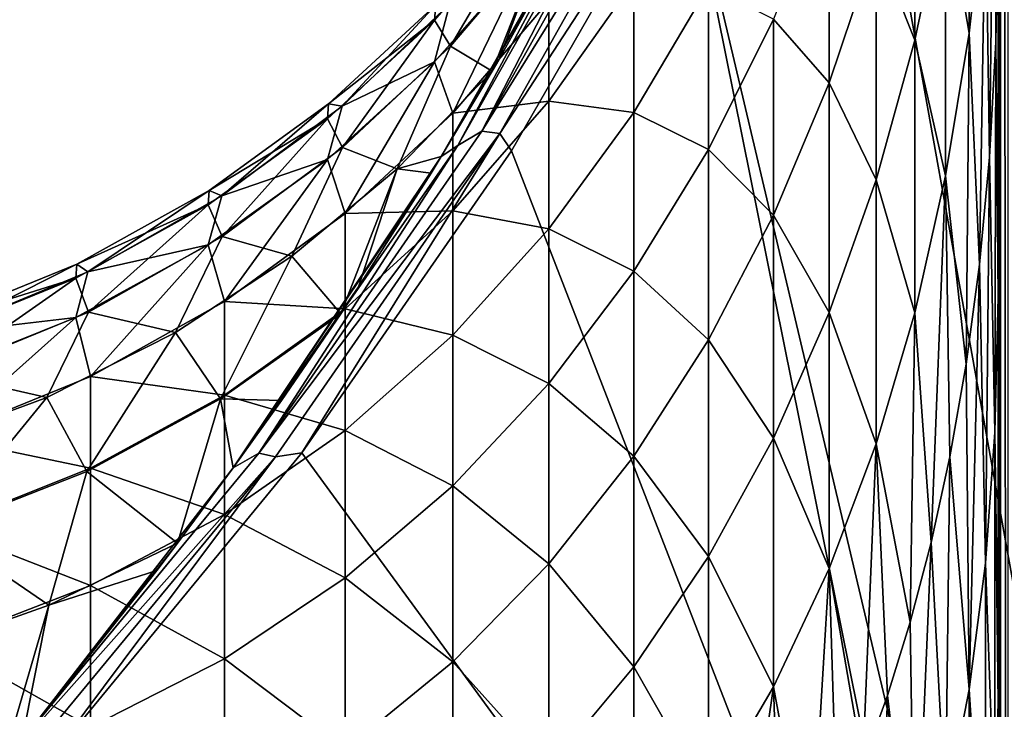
# Model space of a CAD drawing. Header units: millimetres. Extents: x -30 to 76, y -3 to 301.
# Tile 93 of 256: x 66.95 to 71.86, y 85.45 to 88.89. Entities that reach past the tile are written whole.
import ezdxf

# ---------------------------------------------------------------- set-up
doc = ezdxf.new("R2010")
doc.units = ezdxf.units.MM
doc.header["$LTSCALE"] = 81.481481
for name, color, linetype in [('38', 7, 'CONTINUOUS'), ('432', 7, 'CONTINUOUS'), ('56', 7, 'CONTINUOUS'), ('57', 7, 'CONTINUOUS'), ('59', 7, 'CONTINUOUS'), ('68', 7, 'CONTINUOUS')]:
    doc.layers.add(name, color=color, linetype=linetype)

msp = doc.modelspace()

# ---------------------------------------------------------------- linework, layer by layer
at = {"layer": '38', "color": 7, "linetype": 'CONTINUOUS', "true_color": 0xaaaaaa}
for points in [[(71.5346, 92.8972, 0.5453), (71.958, 94.6426, 2.5796), (74.3762, 72.336, -23.4184), (71.5346, 92.8972, 0.5453)], [(70.9707, 91.2766, -1.3435), (71.5346, 92.8972, 0.5453), (74.3762, 72.336, -23.4184), (70.9707, 91.2766, -1.3435)], [(70.2646, 89.7361, -3.1388), (70.9707, 91.2766, -1.3435), (74.3762, 72.336, -23.4184), (70.2646, 89.7361, -3.1388)], [(70.2646, 89.7361, -3.1388), (71.829, 81.9815, -12.1767), (69.4028, 88.235, -4.8885), (70.2646, 89.7361, -3.1388)], [(71.829, 81.9815, -12.1767), (70.2646, 89.7361, -3.1388), (74.3762, 72.336, -23.4184), (71.829, 81.9815, -12.1767)], [(69.4028, 88.235, -4.8885), (71.829, 81.9815, -12.1767), (68.3575, 86.7314, -6.6408), (69.4028, 88.235, -4.8885)], [(68.3575, 86.7314, -6.6408), (71.829, 81.9815, -12.1767), (67.0845, 85.1829, -8.4456), (68.3575, 86.7314, -6.6408)]]:
    msp.add_3dface(points, dxfattribs=at)
at = {"layer": '432', "color": 7, "linetype": 'CONTINUOUS', "true_color": 0xaaaaaa}
for points in [[(71.829, 118.4083, 58.1179), (71.829, 120.7631, 55.7631), (71.829, 87.5073, 26.14), (71.829, 118.4083, 58.1179)], [(71.829, 120.7631, 55.7631), (71.829, 89.3946, 24.3958), (71.829, 87.5917, 26.0677), (71.829, 120.7631, 55.7631)], [(71.829, 120.7631, 55.7631), (71.829, 87.5917, 26.0677), (71.829, 87.5073, 26.14), (71.829, 120.7631, 55.7631)], [(71.829, 117.809, 58.7172), (71.829, 118.4083, 58.1179), (71.829, 85.4863, 27.7324), (71.829, 117.809, 58.7172)], [(71.829, 118.4083, 58.1179), (71.829, 87.5073, 26.14), (71.829, 85.6688, 27.599), (71.829, 118.4083, 58.1179)], [(71.829, 118.4083, 58.1179), (71.829, 85.6688, 27.599), (71.829, 85.4863, 27.7324), (71.829, 118.4083, 58.1179)], [(71.829, 117.2096, 59.3166), (71.829, 117.809, 58.7172), (71.829, 83.6476, 28.9742), (71.829, 117.2096, 59.3166)], [(71.829, 117.809, 58.7172), (71.829, 85.4863, 27.7324), (71.829, 83.6476, 28.9742), (71.829, 117.809, 58.7172)], [(71.829, 116.6102, 59.916), (71.829, 117.2096, 59.3166), (71.829, 83.6476, 28.9742), (71.829, 116.6102, 59.916)], [(71.829, 116.0108, 60.5154), (71.829, 116.6102, 59.916), (71.829, 83.3461, 29.161), (71.829, 116.0108, 60.5154)], [(71.829, 116.6102, 59.916), (71.829, 83.6476, 28.9742), (71.829, 83.3461, 29.161), (71.829, 116.6102, 59.916)], [(71.829, 115.4114, 61.1148), (71.829, 116.0108, 60.5154), (71.829, 81.5511, 30.183), (71.829, 115.4114, 61.1148)], [(71.829, 116.0108, 60.5154), (71.829, 83.3461, 29.161), (71.829, 81.5511, 30.183), (71.829, 116.0108, 60.5154)], [(71.829, 114.812, 61.7142), (71.829, 115.4114, 61.1148), (71.829, 81.101, 30.4163), (71.829, 114.812, 61.7142)], [(71.829, 115.4114, 61.1148), (71.829, 81.5511, 30.183), (71.829, 81.101, 30.4163), (71.829, 115.4114, 61.1148)], [(71.829, 114.2126, 62.3136), (71.829, 114.812, 61.7142), (71.829, 79.3915, 31.2243), (71.829, 114.2126, 62.3136)], [(71.829, 114.812, 61.7142), (71.829, 81.101, 30.4163), (71.829, 79.3915, 31.2243), (71.829, 114.812, 61.7142)], [(71.829, 113.6133, 62.9129), (71.829, 114.2126, 62.3136), (71.829, 78.7638, 31.4912), (71.829, 113.6133, 62.9129)], [(71.829, 114.2126, 62.3136), (71.829, 79.3915, 31.2243), (71.829, 78.7638, 31.4912), (71.829, 114.2126, 62.3136)], [(71.829, 113.0139, 63.5123), (71.829, 113.6133, 62.9129), (71.829, 77.1786, 32.0983), (71.829, 113.0139, 63.5123)], [(71.829, 113.6133, 62.9129), (71.829, 78.7638, 31.4912), (71.829, 77.1786, 32.0983), (71.829, 113.6133, 62.9129)], [(71.829, 112.4145, 64.1117), (71.829, 113.0139, 63.5123), (71.829, 77.1786, 32.0983), (71.829, 112.4145, 64.1117)], [(71.829, 111.8151, 64.7111), (71.829, 112.4145, 64.1117), (71.829, 76.3491, 32.3791), (71.829, 111.8151, 64.7111)], [(71.829, 112.4145, 64.1117), (71.829, 77.1786, 32.0983), (71.829, 76.3491, 32.3791), (71.829, 112.4145, 64.1117)], [(71.829, 111.2157, 65.3105), (71.829, 111.8151, 64.7111), (71.829, 74.928, 32.8035), (71.829, 111.2157, 65.3105)], [(71.829, 111.8151, 64.7111), (71.829, 76.3491, 32.3791), (71.829, 74.928, 32.8035), (71.829, 111.8151, 64.7111)], [(71.829, 110.6163, 65.9099), (71.829, 111.2157, 65.3105), (71.829, 73.8719, 33.0742), (71.829, 110.6163, 65.9099)], [(71.829, 111.2157, 65.3105), (71.829, 74.928, 32.8035), (71.829, 73.8719, 33.0742), (71.829, 111.2157, 65.3105)], [(71.829, 110.6163, 65.9099), (71.829, 73.8719, 33.0742), (71.829, 91.6226, 49.6131), (71.829, 110.6163, 65.9099)], [(71.829, 72.6565, 33.3399), (71.829, 91.6226, 49.6131), (71.829, 73.8719, 33.0742), (71.829, 72.6565, 33.3399)]]:
    msp.add_3dface(points, dxfattribs=at)
at = {"layer": '56', "color": 7, "linetype": 'CONTINUOUS', "true_color": 0xaaaaaa}
for points in [[(71.829, 91.0647, 22.5952), (71.8134, 90.3228, 21.8674), (71.8181, 88.7789, 23.7801), (71.829, 91.0647, 22.5952)], [(71.829, 89.3946, 24.3958), (71.829, 91.0647, 22.5952), (71.8181, 88.7789, 23.7801), (71.829, 89.3946, 24.3958)], [(71.8134, 90.3228, 21.8674), (71.7656, 89.5595, 21.2139), (71.7866, 88.2045, 23.2057), (71.8134, 90.3228, 21.8674)], [(71.8181, 88.7789, 23.7801), (71.8134, 90.3228, 21.8674), (71.7866, 88.2045, 23.2057), (71.8181, 88.7789, 23.7801)], [(71.6841, 88.8218, 20.5823), (71.6841, 90.2697, 18.75), (71.5672, 89.5132, 18.1992), (71.6841, 88.8218, 20.5823)], [(71.6841, 88.8218, 20.5823), (71.7656, 89.5595, 21.2139), (71.6841, 90.2697, 18.75), (71.6841, 88.8218, 20.5823)], [(71.4133, 90.0055, 15.8498), (71.2203, 89.2729, 15.4), (71.4133, 88.7867, 17.6702), (71.4133, 90.0055, 15.8498)], [(71.5672, 89.5132, 18.1992), (71.4133, 90.0055, 15.8498), (71.4133, 88.7867, 17.6702), (71.5672, 89.5132, 18.1992)], [(70.9862, 89.5826, 13.1763), (70.7087, 88.8922, 12.824), (70.9862, 88.5754, 14.9717), (70.9862, 89.5826, 13.1763)], [(71.2203, 89.2729, 15.4), (70.9862, 89.5826, 13.1763), (70.9862, 88.5754, 14.9717), (71.2203, 89.2729, 15.4)], [(71.7656, 89.5595, 21.2139), (71.6841, 88.8218, 20.5823), (71.7367, 87.6696, 22.6708), (71.7656, 89.5595, 21.2139)], [(71.7866, 88.2045, 23.2057), (71.7656, 89.5595, 21.2139), (71.7367, 87.6696, 22.6708), (71.7866, 88.2045, 23.2057)], [(71.5672, 88.111, 19.9736), (71.5672, 89.5132, 18.1992), (71.4133, 88.7867, 17.6702), (71.5672, 88.111, 19.9736)], [(71.5672, 88.111, 19.9736), (71.6841, 88.8218, 20.5823), (71.5672, 89.5132, 18.1992), (71.5672, 88.111, 19.9736)], [(69.4965, 89.433, -0.5501), (69.098, 88.757, -2.2916), (69.019, 88.8863, -0.5067), (69.4965, 89.433, -0.5501)], [(69.4965, 89.433, -0.5501), (69.019, 88.8863, -0.5067), (69.0246, 88.9633, 1.2763), (69.4965, 89.433, -0.5501)], [(69.5768, 89.3201, -2.3813), (69.098, 88.757, -2.2916), (69.4965, 89.433, -0.5501), (69.5768, 89.3201, -2.3813)], [(69.5768, 89.3201, -2.3813), (69.3065, 88.6327, -4.1011), (69.098, 88.757, -2.2916), (69.5768, 89.3201, -2.3813)], [(69.3394, 88.6896, -4.03), (69.3065, 88.6327, -4.1011), (69.5768, 89.3201, -2.3813), (69.3394, 88.6896, -4.03)], [(69.6524, 89.2533, -3.3277), (69.3394, 88.6896, -4.03), (69.5768, 89.3201, -2.3813), (69.6524, 89.2533, -3.3277)], [(71.2203, 89.2729, 15.4), (70.9862, 88.5754, 14.9717), (71.2203, 88.0917, 17.1642), (71.2203, 89.2729, 15.4)], [(71.4133, 88.7867, 17.6702), (71.2203, 89.2729, 15.4), (71.2203, 88.0917, 17.1642), (71.4133, 88.7867, 17.6702)], [(69.4965, 89.2206, 4.9172), (69.0952, 88.9678, 3.0656), (69.019, 88.6789, 4.8314), (69.4965, 89.2206, 4.9172)], [(69.4965, 89.2206, 4.9172), (69.019, 88.6789, 4.8314), (69.1103, 88.4242, 6.604), (69.4965, 89.2206, 4.9172)], [(69.5893, 88.982, 6.7379), (69.4965, 89.2206, 4.9172), (69.1103, 88.4242, 6.604), (69.5893, 88.982, 6.7379)], [(70.0131, 89.081, 8.7005), (69.5893, 88.982, 6.7379), (69.5893, 88.483, 8.506), (70.0131, 89.081, 8.7005)], [(70.0131, 89.081, 8.7005), (69.5893, 88.483, 8.506), (70.0131, 88.4274, 10.4702), (70.0131, 89.081, 8.7005)], [(70.3853, 89.0559, 10.731), (70.0131, 89.081, 8.7005), (70.0131, 88.4274, 10.4702), (70.3853, 89.0559, 10.731)], [(70.3853, 89.0559, 10.731), (70.0131, 88.4274, 10.4702), (70.3853, 88.2427, 12.4925), (70.3853, 89.0559, 10.731)], [(70.7087, 88.8922, 12.824), (70.3853, 89.0559, 10.731), (70.3853, 88.2427, 12.4925), (70.7087, 88.8922, 12.824)], [(69.0952, 88.9678, 3.0656), (69.0246, 88.9633, 1.2763), (68.558, 88.4585, 3.0257), (69.0952, 88.9678, 3.0656)], [(69.0952, 88.9678, 3.0656), (68.558, 88.4585, 3.0257), (69.019, 88.6789, 4.8314), (69.0952, 88.9678, 3.0656)], [(69.5893, 88.982, 6.7379), (69.1103, 88.4242, 6.604), (69.5893, 88.483, 8.506), (69.5893, 88.982, 6.7379)], [(69.0246, 88.9633, 1.2763), (69.019, 88.8863, -0.5067), (68.4903, 88.47, 1.2766), (69.0246, 88.9633, 1.2763)], [(69.0246, 88.9633, 1.2763), (68.4903, 88.47, 1.2766), (68.558, 88.4585, 3.0257), (69.0246, 88.9633, 1.2763)], [(69.019, 88.8863, -0.5067), (68.5607, 88.2517, -2.2111), (68.485, 88.396, -0.4677), (69.019, 88.8863, -0.5067)], [(69.019, 88.8863, -0.5067), (68.485, 88.396, -0.4677), (68.4903, 88.47, 1.2766), (69.019, 88.8863, -0.5067)], [(69.098, 88.757, -2.2916), (68.5607, 88.2517, -2.2111), (69.019, 88.8863, -0.5067), (69.098, 88.757, -2.2916)], [(70.7087, 88.8922, 12.824), (70.3853, 88.2427, 12.4925), (70.7087, 87.9148, 14.5662), (70.7087, 88.8922, 12.824)], [(70.9862, 88.5754, 14.9717), (70.7087, 88.8922, 12.824), (70.7087, 87.9148, 14.5662), (70.9862, 88.5754, 14.9717)], [(71.6841, 88.8218, 20.5823), (71.5672, 88.111, 19.9736), (71.6702, 87.1722, 22.1734), (71.6841, 88.8218, 20.5823)], [(71.7367, 87.6696, 22.6708), (71.6841, 88.8218, 20.5823), (71.6702, 87.1722, 22.1734), (71.7367, 87.6696, 22.6708)], [(71.4133, 87.4284, 19.3891), (71.4133, 88.7867, 17.6702), (71.2203, 88.0917, 17.1642), (71.4133, 87.4284, 19.3891)], [(71.4133, 87.4284, 19.3891), (71.5672, 88.111, 19.9736), (71.4133, 88.7867, 17.6702), (71.4133, 87.4284, 19.3891)], [(69.098, 88.757, -2.2916), (68.8333, 88.1464, -3.9853), (68.5607, 88.2517, -2.2111), (69.098, 88.757, -2.2916)], [(69.3065, 88.6327, -4.1011), (68.8333, 88.1464, -3.9853), (69.098, 88.757, -2.2916), (69.3065, 88.6327, -4.1011)], [(69.019, 88.6789, 4.8314), (68.558, 88.4585, 3.0257), (68.485, 88.1931, 4.7546), (69.019, 88.6789, 4.8314)], [(69.019, 88.6789, 4.8314), (68.485, 88.1931, 4.7546), (68.5724, 87.9236, 6.4838), (69.019, 88.6789, 4.8314)], [(69.1103, 88.4242, 6.604), (69.019, 88.6789, 4.8314), (68.5724, 87.9236, 6.4838), (69.1103, 88.4242, 6.604)], [(69.3065, 88.6327, -4.1011), (69.0526, 88.2067, -4.6324), (68.8333, 88.1464, -3.9853), (69.3065, 88.6327, -4.1011)], [(70.9862, 88.5754, 14.9717), (70.7087, 87.9148, 14.5662), (70.9862, 87.43, 16.6824), (70.9862, 88.5754, 14.9717)], [(71.2203, 88.0917, 17.1642), (70.9862, 88.5754, 14.9717), (70.9862, 87.43, 16.6824), (71.2203, 88.0917, 17.1642)], [(69.5893, 88.483, 8.506), (69.1103, 88.4242, 6.604), (69.1103, 87.9375, 8.3286), (69.5893, 88.483, 8.506)], [(69.5893, 88.483, 8.506), (69.1103, 87.9375, 8.3286), (69.5893, 87.8465, 10.2294), (69.5893, 88.483, 8.506)], [(70.0131, 88.4274, 10.4702), (69.5893, 88.483, 8.506), (69.5893, 87.8465, 10.2294), (70.0131, 88.4274, 10.4702)], [(68.4903, 88.47, 1.2766), (68.485, 88.396, -0.4677), (67.8953, 88.0376, 1.2768), (68.4903, 88.47, 1.2766)], [(68.4903, 88.47, 1.2766), (67.8953, 88.0376, 1.2768), (67.958, 88.0116, 2.9907), (68.4903, 88.47, 1.2766)], [(68.558, 88.4585, 3.0257), (68.4903, 88.47, 1.2766), (67.958, 88.0116, 2.9907), (68.558, 88.4585, 3.0257)], [(68.558, 88.4585, 3.0257), (67.958, 88.0116, 2.9907), (68.485, 88.1931, 4.7546), (68.558, 88.4585, 3.0257)], [(70.0131, 88.4274, 10.4702), (69.5893, 87.8465, 10.2294), (70.0131, 87.6366, 12.1832), (70.0131, 88.4274, 10.4702)], [(70.3853, 88.2427, 12.4925), (70.0131, 88.4274, 10.4702), (70.0131, 87.6366, 12.1832), (70.3853, 88.2427, 12.4925)], [(68.485, 88.396, -0.4677), (67.9605, 87.8084, -2.1405), (67.8903, 87.9662, -0.4336), (68.485, 88.396, -0.4677)], [(68.485, 88.396, -0.4677), (67.8903, 87.9662, -0.4336), (67.8953, 88.0376, 1.2768), (68.485, 88.396, -0.4677)], [(68.5607, 88.2517, -2.2111), (67.9605, 87.8084, -2.1405), (68.485, 88.396, -0.4677), (68.5607, 88.2517, -2.2111)], [(69.1103, 88.4242, 6.604), (68.5724, 87.9236, 6.4838), (69.1103, 87.9375, 8.3286), (69.1103, 88.4242, 6.604)], [(68.5607, 88.2517, -2.2111), (68.308, 87.7111, -3.8802), (67.9605, 87.8084, -2.1405), (68.5607, 88.2517, -2.2111)], [(68.8333, 88.1464, -3.9853), (68.308, 87.7111, -3.8802), (68.5607, 88.2517, -2.2111), (68.8333, 88.1464, -3.9853)], [(70.3853, 88.2427, 12.4925), (70.0131, 87.6366, 12.1832), (70.3853, 87.2934, 14.1846), (70.3853, 88.2427, 12.4925)], [(70.7087, 87.9148, 14.5662), (70.3853, 88.2427, 12.4925), (70.3853, 87.2934, 14.1846), (70.7087, 87.9148, 14.5662)], [(68.485, 88.1931, 4.7546), (67.958, 88.0116, 2.9907), (67.8903, 87.7671, 4.6872), (68.485, 88.1931, 4.7546)], [(68.485, 88.1931, 4.7546), (67.8903, 87.7671, 4.6872), (67.9715, 87.4845, 6.3783), (68.485, 88.1931, 4.7546)], [(68.5724, 87.9236, 6.4838), (68.485, 88.1931, 4.7546), (67.9715, 87.4845, 6.3783), (68.5724, 87.9236, 6.4838)], [(69.0526, 88.2067, -4.6324), (69.0017, 88.1241, -4.7355), (68.8333, 88.1464, -3.9853), (69.0526, 88.2067, -4.6324)], [(68.8333, 88.1464, -3.9853), (68.551, 87.4239, -5.608), (68.308, 87.7111, -3.8802), (68.8333, 88.1464, -3.9853)], [(68.6401, 87.5581, -5.4409), (68.551, 87.4239, -5.608), (68.8333, 88.1464, -3.9853), (68.6401, 87.5581, -5.4409)], [(69.0017, 88.1241, -4.7355), (68.6401, 87.5581, -5.4409), (68.8333, 88.1464, -3.9853), (69.0017, 88.1241, -4.7355)], [(71.2203, 86.7754, 18.83), (71.2203, 88.0917, 17.1642), (70.9862, 87.43, 16.6824), (71.2203, 86.7754, 18.83)], [(71.2203, 86.7754, 18.83), (71.4133, 87.4284, 19.3891), (71.2203, 88.0917, 17.1642), (71.2203, 86.7754, 18.83)], [(71.5672, 88.111, 19.9736), (71.4133, 87.4284, 19.3891), (71.4954, 86.2831, 21.2842), (71.5672, 88.111, 19.9736)], [(71.5892, 86.7107, 21.7118), (71.5672, 88.111, 19.9736), (71.4954, 86.2831, 21.2842), (71.5892, 86.7107, 21.7118)], [(71.6702, 87.1722, 22.1734), (71.5672, 88.111, 19.9736), (71.5892, 86.7107, 21.7118), (71.6702, 87.1722, 22.1734)], [(67.8953, 88.0376, 1.2768), (67.8903, 87.9662, -0.4336), (67.235, 87.6703, 1.277), (67.8953, 88.0376, 1.2768)], [(67.8953, 88.0376, 1.2768), (67.235, 87.6703, 1.277), (67.2907, 87.6319, 2.9609), (67.8953, 88.0376, 1.2768)], [(67.958, 88.0116, 2.9907), (67.8953, 88.0376, 1.2768), (67.2907, 87.6319, 2.9609), (67.958, 88.0116, 2.9907)], [(67.958, 88.0116, 2.9907), (67.2907, 87.6319, 2.9609), (67.8903, 87.7671, 4.6872), (67.958, 88.0116, 2.9907)], [(67.8903, 87.9662, -0.4336), (67.2929, 87.4318, -2.0805), (67.2306, 87.6011, -0.4046), (67.8903, 87.9662, -0.4336)], [(67.8903, 87.9662, -0.4336), (67.2306, 87.6011, -0.4046), (67.235, 87.6703, 1.277), (67.8903, 87.9662, -0.4336)], [(67.9605, 87.8084, -2.1405), (67.2929, 87.4318, -2.0805), (67.8903, 87.9662, -0.4336), (67.9605, 87.8084, -2.1405)], [(69.1103, 87.9375, 8.3286), (68.5724, 87.9236, 6.4838), (68.5724, 87.448, 8.1694), (69.1103, 87.9375, 8.3286)], [(69.1103, 87.9375, 8.3286), (68.5724, 87.448, 8.1694), (69.1103, 87.3167, 10.0096), (69.1103, 87.9375, 8.3286)], [(69.5893, 87.8465, 10.2294), (69.1103, 87.9375, 8.3286), (69.1103, 87.3167, 10.0096), (69.5893, 87.8465, 10.2294)], [(68.5724, 87.9236, 6.4838), (67.9715, 87.4845, 6.3783), (68.5724, 87.448, 8.1694), (68.5724, 87.9236, 6.4838)], [(70.7087, 87.9148, 14.5662), (70.3853, 87.2934, 14.1846), (70.7087, 86.8034, 16.2261), (70.7087, 87.9148, 14.5662)], [(70.9862, 87.43, 16.6824), (70.7087, 87.9148, 14.5662), (70.7087, 86.8034, 16.2261), (70.9862, 87.43, 16.6824)], [(69.5893, 87.8465, 10.2294), (69.1103, 87.3167, 10.0096), (69.5893, 87.0765, 11.8974), (69.5893, 87.8465, 10.2294)], [(70.0131, 87.6366, 12.1832), (69.5893, 87.8465, 10.2294), (69.5893, 87.0765, 11.8974), (70.0131, 87.6366, 12.1832)], [(67.9605, 87.8084, -2.1405), (67.727, 87.33, -3.7883), (67.2929, 87.4318, -2.0805), (67.9605, 87.8084, -2.1405)], [(68.308, 87.7111, -3.8802), (67.727, 87.33, -3.7883), (67.9605, 87.8084, -2.1405), (68.308, 87.7111, -3.8802)], [(67.8903, 87.7671, 4.6872), (67.2907, 87.6319, 2.9609), (67.2306, 87.4055, 4.6299), (67.8903, 87.7671, 4.6872)], [(67.8903, 87.7671, 4.6872), (67.2306, 87.4055, 4.6299), (67.3026, 87.1113, 6.2887), (67.8903, 87.7671, 4.6872)], [(67.9715, 87.4845, 6.3783), (67.8903, 87.7671, 4.6872), (67.3026, 87.1113, 6.2887), (67.9715, 87.4845, 6.3783)], [(68.308, 87.7111, -3.8802), (67.9519, 86.999, -5.4713), (67.727, 87.33, -3.7883), (68.308, 87.7111, -3.8802)], [(68.551, 87.4239, -5.608), (67.9519, 86.999, -5.4713), (68.308, 87.7111, -3.8802), (68.551, 87.4239, -5.608)], [(67.235, 87.6703, 1.277), (67.2306, 87.6011, -0.4046), (66.5045, 87.3734, 1.2772), (67.235, 87.6703, 1.277)], [(67.235, 87.6703, 1.277), (66.5045, 87.3734, 1.2772), (66.5506, 87.3248, 2.9369), (67.235, 87.6703, 1.277)], [(67.2907, 87.6319, 2.9609), (67.235, 87.6703, 1.277), (66.5506, 87.3248, 2.9369), (67.2907, 87.6319, 2.9609)], [(67.2306, 87.6011, -0.4046), (66.5525, 87.127, -2.0319), (66.5008, 87.306, -0.3812), (67.2306, 87.6011, -0.4046)], [(67.2306, 87.6011, -0.4046), (66.5008, 87.306, -0.3812), (66.5045, 87.3734, 1.2772), (67.2306, 87.6011, -0.4046)], [(67.2907, 87.6319, 2.9609), (66.5506, 87.3248, 2.9369), (67.2306, 87.4055, 4.6299), (67.2907, 87.6319, 2.9609)], [(67.2929, 87.4318, -2.0805), (66.5525, 87.127, -2.0319), (67.2306, 87.6011, -0.4046), (67.2929, 87.4318, -2.0805)], [(70.0131, 87.6366, 12.1832), (69.5893, 87.0765, 11.8974), (70.0131, 86.7135, 13.8286), (70.0131, 87.6366, 12.1832)], [(70.3853, 87.2934, 14.1846), (70.0131, 87.6366, 12.1832), (70.0131, 86.7135, 13.8286), (70.3853, 87.2934, 14.1846)], [(67.9715, 87.4845, 6.3783), (67.3026, 87.1113, 6.2887), (67.9715, 87.0185, 8.0297), (67.9715, 87.4845, 6.3783)], [(68.5724, 87.448, 8.1694), (67.9715, 87.4845, 6.3783), (67.9715, 87.0185, 8.0297), (68.5724, 87.448, 8.1694)], [(68.5724, 87.448, 8.1694), (67.9715, 87.0185, 8.0297), (68.5724, 86.8412, 9.8124), (68.5724, 87.448, 8.1694)], [(69.1103, 87.3167, 10.0096), (68.5724, 87.448, 8.1694), (68.5724, 86.8412, 9.8124), (69.1103, 87.3167, 10.0096)], [(67.2306, 87.4055, 4.6299), (66.5506, 87.3248, 2.9369), (66.5008, 87.1131, 4.5837), (67.2306, 87.4055, 4.6299)], [(67.2306, 87.4055, 4.6299), (66.5008, 87.1131, 4.5837), (66.5606, 86.8093, 6.2162), (67.2306, 87.4055, 4.6299)], [(67.2929, 87.4318, -2.0805), (67.0863, 87.0069, -3.7103), (66.5525, 87.127, -2.0319), (67.2929, 87.4318, -2.0805)], [(67.3026, 87.1113, 6.2887), (67.2306, 87.4055, 4.6299), (66.5606, 86.8093, 6.2162), (67.3026, 87.1113, 6.2887)], [(67.727, 87.33, -3.7883), (67.0863, 87.0069, -3.7103), (67.2929, 87.4318, -2.0805), (67.727, 87.33, -3.7883)], [(68.551, 87.4239, -5.608), (68.2549, 86.9919, -6.1449), (67.9519, 86.999, -5.4713), (68.551, 87.4239, -5.608)], [(70.9862, 86.1536, 18.2977), (70.9862, 87.43, 16.6824), (70.7087, 86.8034, 16.2261), (70.9862, 86.1536, 18.2977)], [(70.9862, 86.1536, 18.2977), (71.2203, 86.7754, 18.83), (70.9862, 87.43, 16.6824), (70.9862, 86.1536, 18.2977)], [(71.4133, 87.4284, 19.3891), (71.2203, 86.7754, 18.83), (71.3908, 85.8876, 20.8887), (71.4133, 87.4284, 19.3891)], [(71.4954, 86.2831, 21.2842), (71.4133, 87.4284, 19.3891), (71.3908, 85.8876, 20.8887), (71.4954, 86.2831, 21.2842)], [(67.727, 87.33, -3.7883), (67.2853, 86.6383, -5.3535), (67.0863, 87.0069, -3.7103), (67.727, 87.33, -3.7883)], [(67.9519, 86.999, -5.4713), (67.2853, 86.6383, -5.3535), (67.727, 87.33, -3.7883), (67.9519, 86.999, -5.4713)], [(69.1103, 87.3167, 10.0096), (68.5724, 86.8412, 9.8124), (69.1103, 86.5655, 11.6366), (69.1103, 87.3167, 10.0096)], [(69.5893, 87.0765, 11.8974), (69.1103, 87.3167, 10.0096), (69.1103, 86.5655, 11.6366), (69.5893, 87.0765, 11.8974)], [(70.3853, 87.2934, 14.1846), (70.0131, 86.7135, 13.8286), (70.3853, 86.2139, 15.7969), (70.3853, 87.2934, 14.1846)], [(70.7087, 86.8034, 16.2261), (70.3853, 87.2934, 14.1846), (70.3853, 86.2139, 15.7969), (70.7087, 86.8034, 16.2261)], [(67.0863, 87.0069, -3.7103), (66.3815, 86.7461, -3.6474), (66.5525, 87.127, -2.0319), (67.0863, 87.0069, -3.7103)], [(67.3026, 87.1113, 6.2887), (66.5606, 86.8093, 6.2162), (67.3026, 86.6535, 7.911), (67.3026, 87.1113, 6.2887)], [(67.9715, 87.0185, 8.0297), (67.3026, 87.1113, 6.2887), (67.3026, 86.6535, 7.911), (67.9715, 87.0185, 8.0297)], [(69.5893, 87.0765, 11.8974), (69.1103, 86.5655, 11.6366), (69.5893, 86.1776, 13.4996), (69.5893, 87.0765, 11.8974)], [(70.0131, 86.7135, 13.8286), (69.5893, 87.0765, 11.8974), (69.5893, 86.1776, 13.4996), (70.0131, 86.7135, 13.8286)], [(67.0863, 87.0069, -3.7103), (66.5461, 86.3464, -5.2583), (66.3815, 86.7461, -3.6474), (67.0863, 87.0069, -3.7103)], [(67.2853, 86.6383, -5.3535), (66.5461, 86.3464, -5.2583), (67.0863, 87.0069, -3.7103), (67.2853, 86.6383, -5.3535)], [(67.9715, 87.0185, 8.0297), (67.3026, 86.6535, 7.911), (67.9715, 86.424, 9.6394), (67.9715, 87.0185, 8.0297)], [(68.5724, 86.8412, 9.8124), (67.9715, 87.0185, 8.0297), (67.9715, 86.424, 9.6394), (68.5724, 86.8412, 9.8124)], [(67.9519, 86.999, -5.4713), (67.7374, 86.2802, -7.0256), (67.2853, 86.6383, -5.3535), (67.9519, 86.999, -5.4713)], [(68.0149, 86.6555, -6.5619), (67.7374, 86.2802, -7.0256), (67.9519, 86.999, -5.4713), (68.0149, 86.6555, -6.5619)], [(68.2549, 86.9919, -6.1449), (68.0149, 86.6555, -6.5619), (67.9519, 86.999, -5.4713), (68.2549, 86.9919, -6.1449)], [(67.3026, 86.6535, 7.911), (66.5606, 86.8093, 6.2162), (66.5606, 86.3581, 7.815), (67.3026, 86.6535, 7.911)], [(68.5724, 86.8412, 9.8124), (67.9715, 86.424, 9.6394), (68.5724, 86.107, 11.4026), (68.5724, 86.8412, 9.8124)], [(69.1103, 86.5655, 11.6366), (68.5724, 86.8412, 9.8124), (68.5724, 86.107, 11.4026), (69.1103, 86.5655, 11.6366)], [(70.7087, 85.5649, 17.7935), (70.7087, 86.8034, 16.2261), (70.3853, 86.2139, 15.7969), (70.7087, 85.5649, 17.7935)], [(70.7087, 85.5649, 17.7935), (70.9862, 86.1536, 18.2977), (70.7087, 86.8034, 16.2261), (70.7087, 85.5649, 17.7935)], [(71.2203, 86.7754, 18.83), (70.9862, 86.1536, 18.2977), (71.1552, 85.1842, 20.1853), (71.2203, 86.7754, 18.83)], [(71.2769, 85.5221, 20.5232), (71.2203, 86.7754, 18.83), (71.1552, 85.1842, 20.1853), (71.2769, 85.5221, 20.5232)], [(71.3908, 85.8876, 20.8887), (71.2203, 86.7754, 18.83), (71.2769, 85.5221, 20.5232), (71.3908, 85.8876, 20.8887)], [(70.0131, 86.7135, 13.8286), (69.5893, 86.1776, 13.4996), (70.0131, 85.6638, 15.3963), (70.0131, 86.7135, 13.8286)], [(70.3853, 86.2139, 15.7969), (70.0131, 86.7135, 13.8286), (70.0131, 85.6638, 15.3963), (70.3853, 86.2139, 15.7969)], [(67.2853, 86.6383, -5.3535), (67.0963, 85.9707, -6.8996), (66.5461, 86.3464, -5.2583), (67.2853, 86.6383, -5.3535)], [(67.3026, 86.6535, 7.911), (66.5606, 86.3581, 7.815), (67.3026, 86.0695, 9.4923), (67.3026, 86.6535, 7.911)], [(67.7374, 86.2802, -7.0256), (67.0963, 85.9707, -6.8996), (67.2853, 86.6383, -5.3535), (67.7374, 86.2802, -7.0256)], [(67.9715, 86.424, 9.6394), (67.3026, 86.6535, 7.911), (67.3026, 86.0695, 9.4923), (67.9715, 86.424, 9.6394)], [(69.1103, 86.5655, 11.6366), (68.5724, 86.107, 11.4026), (69.1103, 85.6887, 13.1995), (69.1103, 86.5655, 11.6366)], [(69.5893, 86.1776, 13.4996), (69.1103, 86.5655, 11.6366), (69.1103, 85.6887, 13.1995), (69.5893, 86.1776, 13.4996)], [(67.9715, 86.424, 9.6394), (67.3026, 86.0695, 9.4923), (67.9715, 85.7047, 11.1973), (67.9715, 86.424, 9.6394)], [(68.5724, 86.107, 11.4026), (67.9715, 86.424, 9.6394), (67.9715, 85.7047, 11.1973), (68.5724, 86.107, 11.4026)], [(67.0963, 85.9707, -6.8996), (66.3898, 85.7213, -6.7958), (66.5461, 86.3464, -5.2583), (67.0963, 85.9707, -6.8996)], [(67.3026, 86.0695, 9.4923), (66.5606, 86.3581, 7.815), (66.5606, 85.7826, 9.3734), (67.3026, 86.0695, 9.4923)], [(67.7374, 86.2802, -7.0256), (67.6338, 86.1435, -7.194), (67.0963, 85.9707, -6.8996), (67.7374, 86.2802, -7.0256)], [(69.5893, 86.1776, 13.4996), (69.1103, 85.6887, 13.1995), (69.5893, 85.1555, 15.0262), (69.5893, 86.1776, 13.4996)], [(70.0131, 85.6638, 15.3963), (69.5893, 86.1776, 13.4996), (69.5893, 85.1555, 15.0262), (70.0131, 85.6638, 15.3963)], [(70.3853, 85.011, 17.3193), (70.3853, 86.2139, 15.7969), (70.0131, 85.6638, 15.3963), (70.3853, 85.011, 17.3193)], [(70.3853, 85.011, 17.3193), (70.7087, 85.5649, 17.7935), (70.3853, 86.2139, 15.7969), (70.3853, 85.011, 17.3193)], [(67.6338, 86.1435, -7.194), (66.9606, 85.2953, -8.2328), (67.0963, 85.9707, -6.8996), (67.6338, 86.1435, -7.194)], [(70.9862, 86.1536, 18.2977), (70.7087, 85.5649, 17.7935), (70.8914, 84.5793, 19.5803), (70.9862, 86.1536, 18.2977)], [(71.0265, 84.8709, 19.8719), (70.9862, 86.1536, 18.2977), (70.8914, 84.5793, 19.5803), (71.0265, 84.8709, 19.8719)], [(71.1552, 85.1842, 20.1853), (70.9862, 86.1536, 18.2977), (71.0265, 84.8709, 19.8719), (71.1552, 85.1842, 20.1853)], [(67.3026, 86.0695, 9.4923), (66.5606, 85.7826, 9.3734), (67.3026, 85.3629, 11.0228), (67.3026, 86.0695, 9.4923)], [(67.9715, 85.7047, 11.1973), (67.3026, 86.0695, 9.4923), (67.3026, 85.3629, 11.0228), (67.9715, 85.7047, 11.1973)], [(68.5724, 86.107, 11.4026), (67.9715, 85.7047, 11.1973), (68.5724, 85.2501, 12.9301), (68.5724, 86.107, 11.4026)], [(69.1103, 85.6887, 13.1995), (68.5724, 86.107, 11.4026), (68.5724, 85.2501, 12.9301), (69.1103, 85.6887, 13.1995)], [(67.0963, 85.9707, -6.8996), (66.8638, 85.1786, -8.3749), (66.3898, 85.7213, -6.7958), (67.0963, 85.9707, -6.8996)], [(66.9606, 85.2953, -8.2328), (66.8638, 85.1786, -8.3749), (67.0963, 85.9707, -6.8996), (66.9606, 85.2953, -8.2328)], [(67.3026, 85.3629, 11.0228), (66.5606, 85.7826, 9.3734), (66.5606, 85.0863, 10.8816), (67.3026, 85.3629, 11.0228)], [(67.9715, 85.7047, 11.1973), (67.3026, 85.3629, 11.0228), (67.9715, 84.8652, 12.6938), (67.9715, 85.7047, 11.1973)], [(68.5724, 85.2501, 12.9301), (67.9715, 85.7047, 11.1973), (67.9715, 84.8652, 12.6938), (68.5724, 85.2501, 12.9301)], [(69.1103, 85.6887, 13.1995), (68.5724, 85.2501, 12.9301), (69.1103, 84.6917, 14.6885), (69.1103, 85.6887, 13.1995)], [(69.5893, 85.1555, 15.0262), (69.1103, 85.6887, 13.1995), (69.1103, 84.6917, 14.6885), (69.5893, 85.1555, 15.0262)], [(70.0131, 84.494, 16.8767), (70.0131, 85.6638, 15.3963), (69.5893, 85.1555, 15.0262), (70.0131, 84.494, 16.8767)], [(70.0131, 84.494, 16.8767), (70.3853, 85.011, 17.3193), (70.0131, 85.6638, 15.3963), (70.0131, 84.494, 16.8767)], [(70.7087, 85.5649, 17.7935), (70.3853, 85.011, 17.3193), (70.4526, 83.8154, 18.8163), (70.7087, 85.5649, 17.7935)], [(70.7503, 84.3073, 19.3082), (70.7087, 85.5649, 17.7935), (70.4526, 83.8154, 18.8163), (70.7503, 84.3073, 19.3082)], [(70.8914, 84.5793, 19.5803), (70.7087, 85.5649, 17.7935), (70.7503, 84.3073, 19.3082), (70.8914, 84.5793, 19.5803)]]:
    msp.add_3dface(points, dxfattribs=at)
at = {"layer": '57', "color": 7, "linetype": 'CONTINUOUS', "true_color": 0xaaaaaa}
for points in [[(71.829, 89.3946, 24.3958), (71.8181, 88.7789, 23.7801), (71.829, 87.5917, 26.0677), (71.829, 89.3946, 24.3958)], [(71.8181, 88.7789, 23.7801), (71.7866, 88.2045, 23.2057), (71.8134, 86.834, 25.3513), (71.8181, 88.7789, 23.7801)], [(71.829, 87.5073, 26.14), (71.8181, 88.7789, 23.7801), (71.8134, 86.834, 25.3513), (71.829, 87.5073, 26.14)], [(71.829, 87.5917, 26.0677), (71.8181, 88.7789, 23.7801), (71.829, 87.5073, 26.14), (71.829, 87.5917, 26.0677)], [(71.7866, 88.2045, 23.2057), (71.7367, 87.6696, 22.6708), (71.7656, 86.1815, 24.5872), (71.7866, 88.2045, 23.2057)], [(71.8134, 86.834, 25.3513), (71.7866, 88.2045, 23.2057), (71.7656, 86.1815, 24.5872), (71.8134, 86.834, 25.3513)], [(71.7367, 87.6696, 22.6708), (71.6702, 87.1722, 22.1734), (71.6841, 85.551, 23.8486), (71.7367, 87.6696, 22.6708)], [(71.7656, 86.1815, 24.5872), (71.7367, 87.6696, 22.6708), (71.6841, 85.551, 23.8486), (71.7656, 86.1815, 24.5872)], [(71.829, 87.5073, 26.14), (71.8134, 86.834, 25.3513), (71.829, 85.6688, 27.599), (71.829, 87.5073, 26.14)], [(71.6702, 87.1722, 22.1734), (71.5892, 86.7107, 21.7118), (71.6841, 85.551, 23.8486), (71.6702, 87.1722, 22.1734)], [(71.8134, 86.834, 25.3513), (71.7656, 86.1815, 24.5872), (71.8134, 84.8777, 26.8928), (71.8134, 86.834, 25.3513)], [(71.829, 85.6688, 27.599), (71.8134, 86.834, 25.3513), (71.829, 85.4863, 27.7324), (71.829, 85.6688, 27.599)], [(71.829, 85.4863, 27.7324), (71.8134, 86.834, 25.3513), (71.8134, 84.8777, 26.8928), (71.829, 85.4863, 27.7324)], [(71.5892, 86.7107, 21.7118), (71.4954, 86.2831, 21.2842), (71.5672, 84.9433, 23.1369), (71.5892, 86.7107, 21.7118)], [(71.6841, 85.551, 23.8486), (71.5892, 86.7107, 21.7118), (71.5672, 84.9433, 23.1369), (71.6841, 85.551, 23.8486)], [(71.4954, 86.2831, 21.2842), (71.3908, 85.8876, 20.8887), (71.4133, 84.3598, 22.4535), (71.4954, 86.2831, 21.2842)], [(71.5672, 84.9433, 23.1369), (71.4954, 86.2831, 21.2842), (71.4133, 84.3598, 22.4535), (71.5672, 84.9433, 23.1369)], [(71.7656, 86.1815, 24.5872), (71.6841, 85.551, 23.8486), (71.7656, 84.2873, 26.0797), (71.7656, 86.1815, 24.5872)], [(71.8134, 84.8777, 26.8928), (71.7656, 86.1815, 24.5872), (71.7656, 84.2873, 26.0797), (71.8134, 84.8777, 26.8928)], [(71.3908, 85.8876, 20.8887), (71.2769, 85.5221, 20.5232), (71.4133, 84.3598, 22.4535), (71.3908, 85.8876, 20.8887)], [(71.6841, 85.551, 23.8486), (71.5672, 84.9433, 23.1369), (71.6841, 83.7168, 25.2938), (71.6841, 85.551, 23.8486)], [(71.7656, 84.2873, 26.0797), (71.6841, 85.551, 23.8486), (71.6841, 83.7168, 25.2938), (71.7656, 84.2873, 26.0797)], [(71.2769, 85.5221, 20.5232), (71.1552, 85.1842, 20.1853), (71.2203, 83.8016, 21.7997), (71.2769, 85.5221, 20.5232)], [(71.4133, 84.3598, 22.4535), (71.2769, 85.5221, 20.5232), (71.2203, 83.8016, 21.7997), (71.4133, 84.3598, 22.4535)], [(71.829, 85.4863, 27.7324), (71.8134, 84.8777, 26.8928), (71.829, 83.6476, 28.9742), (71.829, 85.4863, 27.7324)]]:
    msp.add_3dface(points, dxfattribs=at)
at = {"layer": '59', "color": 7, "linetype": 'CONTINUOUS', "true_color": 0xaaaaaa}
for points in [[(71.829, 91.6226, 49.6131), (71.8415, 72.584, 33.4243), (71.829, 110.5873, 65.885), (71.829, 91.6226, 49.6131)], [(71.829, 110.5873, 65.885), (71.8415, 72.584, 33.4243), (71.8415, 110.5148, 65.9695), (71.829, 110.5873, 65.885)], [(71.8415, 72.584, 33.4243), (71.8786, 72.5151, 33.5046), (71.8415, 110.5148, 65.9695), (71.8415, 72.584, 33.4243)], [(71.8415, 110.5148, 65.9695), (71.8786, 72.5151, 33.5046), (71.8785, 110.446, 66.0497), (71.8415, 110.5148, 65.9695)], [(71.829, 72.6565, 33.3399), (71.8415, 72.584, 33.4243), (71.829, 91.6226, 49.6131), (71.829, 72.6565, 33.3399)]]:
    msp.add_3dface(points, dxfattribs=at)
at = {"layer": '68', "color": 7, "linetype": 'CONTINUOUS', "true_color": 0xaaaaaa}
for points in [[(69.2544, 88.3335, -4.6979), (70.0717, 89.9197, -2.7577), (70.1832, 89.9884, -2.7691), (69.2544, 88.3335, -4.6979)], [(69.2544, 88.3335, -4.6979), (70.1832, 89.9884, -2.7691), (70.2782, 89.9837, -2.8313), (69.2544, 88.3335, -4.6979)], [(69.3439, 88.322, -4.768), (69.2544, 88.3335, -4.6979), (70.2782, 89.9837, -2.8313), (69.3439, 88.322, -4.768)], [(70.2646, 89.7361, -3.1388), (69.3439, 88.322, -4.768), (70.2782, 89.9837, -2.8313), (70.2646, 89.7361, -3.1388)], [(69.1353, 88.262, -4.6898), (69.9898, 89.8627, -2.7026), (70.0717, 89.9197, -2.7577), (69.1353, 88.262, -4.6898)], [(69.1353, 88.262, -4.6898), (70.0717, 89.9197, -2.7577), (69.2544, 88.3335, -4.6979), (69.1353, 88.262, -4.6898)], [(69.0526, 88.2067, -4.6324), (69.6524, 89.2533, -3.3277), (69.9898, 89.8627, -2.7026), (69.0526, 88.2067, -4.6324)], [(69.0526, 88.2067, -4.6324), (69.9898, 89.8627, -2.7026), (69.1353, 88.262, -4.6898), (69.0526, 88.2067, -4.6324)], [(70.2646, 89.7361, -3.1388), (69.4028, 88.235, -4.8885), (69.3439, 88.322, -4.768), (70.2646, 89.7361, -3.1388)], [(69.0526, 88.2067, -4.6324), (69.3394, 88.6896, -4.03), (69.6524, 89.2533, -3.3277), (69.0526, 88.2067, -4.6324)], [(69.0526, 88.2067, -4.6324), (69.3065, 88.6327, -4.1011), (69.3394, 88.6896, -4.03), (69.0526, 88.2067, -4.6324)], [(68.1421, 86.7284, -6.5686), (69.1353, 88.262, -4.6898), (69.2544, 88.3335, -4.6979), (68.1421, 86.7284, -6.5686)], [(68.1421, 86.7284, -6.5686), (69.2544, 88.3335, -4.6979), (69.3439, 88.322, -4.768), (68.1421, 86.7284, -6.5686)], [(68.2254, 86.7106, -6.6459), (68.1421, 86.7284, -6.5686), (69.3439, 88.322, -4.768), (68.2254, 86.7106, -6.6459)], [(68.3575, 86.7314, -6.6408), (68.2254, 86.7106, -6.6459), (69.3439, 88.322, -4.768), (68.3575, 86.7314, -6.6408)], [(69.4028, 88.235, -4.8885), (68.3575, 86.7314, -6.6408), (69.3439, 88.322, -4.768), (69.4028, 88.235, -4.8885)], [(68.0149, 86.6555, -6.5619), (69.0526, 88.2067, -4.6324), (69.1353, 88.262, -4.6898), (68.0149, 86.6555, -6.5619)], [(68.0149, 86.6555, -6.5619), (69.1353, 88.262, -4.6898), (68.1421, 86.7284, -6.5686), (68.0149, 86.6555, -6.5619)], [(68.0149, 86.6555, -6.5619), (69.0017, 88.1241, -4.7355), (69.0526, 88.2067, -4.6324), (68.0149, 86.6555, -6.5619)], [(68.0149, 86.6555, -6.5619), (68.6401, 87.5581, -5.4409), (69.0017, 88.1241, -4.7355), (68.0149, 86.6555, -6.5619)], [(68.0149, 86.6555, -6.5619), (68.551, 87.4239, -5.608), (68.6401, 87.5581, -5.4409), (68.0149, 86.6555, -6.5619)], [(68.0149, 86.6555, -6.5619), (68.2549, 86.9919, -6.1449), (68.551, 87.4239, -5.608), (68.0149, 86.6555, -6.5619)], [(66.8638, 85.1786, -8.3749), (66.9606, 85.2953, -8.2328), (68.1421, 86.7284, -6.5686), (66.8638, 85.1786, -8.3749)], [(66.8638, 85.1786, -8.3749), (68.1421, 86.7284, -6.5686), (68.2254, 86.7106, -6.6459), (66.8638, 85.1786, -8.3749)], [(66.9398, 85.1546, -8.4595), (66.8638, 85.1786, -8.3749), (68.2254, 86.7106, -6.6459), (66.9398, 85.1546, -8.4595)], [(67.0845, 85.1829, -8.4456), (66.9398, 85.1546, -8.4595), (68.2254, 86.7106, -6.6459), (67.0845, 85.1829, -8.4456)], [(66.9606, 85.2953, -8.2328), (68.0149, 86.6555, -6.5619), (68.1421, 86.7284, -6.5686), (66.9606, 85.2953, -8.2328)], [(68.3575, 86.7314, -6.6408), (67.0845, 85.1829, -8.4456), (68.2254, 86.7106, -6.6459), (68.3575, 86.7314, -6.6408)], [(66.9606, 85.2953, -8.2328), (67.7374, 86.2802, -7.0256), (68.0149, 86.6555, -6.5619), (66.9606, 85.2953, -8.2328)], [(66.9606, 85.2953, -8.2328), (67.6338, 86.1435, -7.194), (67.7374, 86.2802, -7.0256), (66.9606, 85.2953, -8.2328)]]:
    msp.add_3dface(points, dxfattribs=at)

doc.saveas('drawing.dxf')
